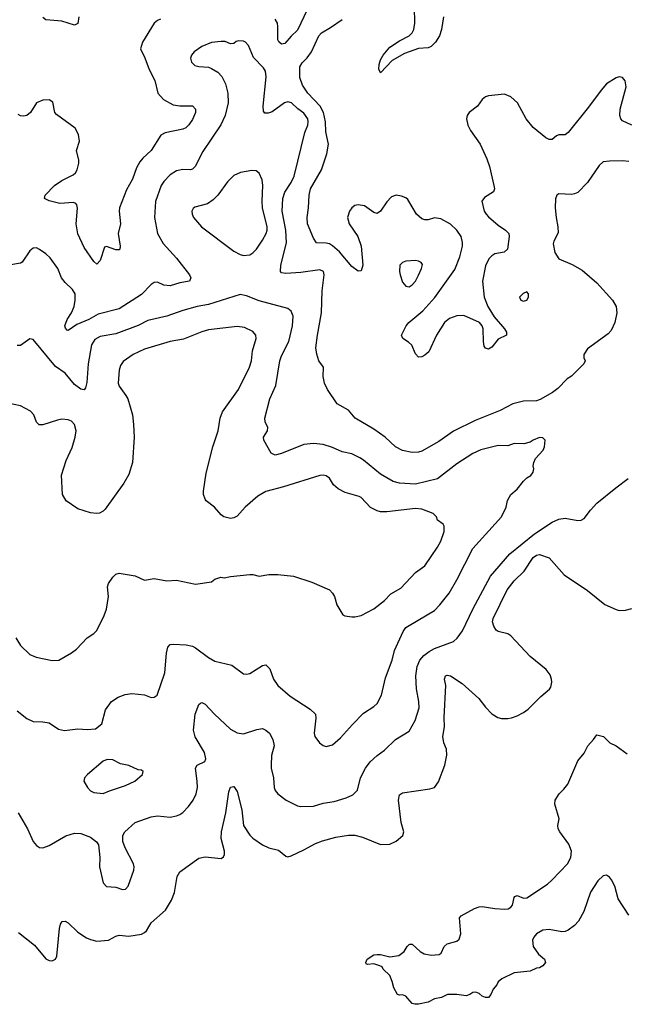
# Model space of a CAD drawing. Header units: inches. Extents: x 1771504 to 1971212, y 471788 to 643615.
# Tile 79 of 256: x 1852185 to 1855995, y 533067 to 539252. Entities that reach past the tile are written whole.
import ezdxf

# ---------------------------------------------------------------- set-up
doc = ezdxf.new("R2010")
doc.units = ezdxf.units.IN
doc.header["$MEASUREMENT"] = 0
doc.layers.add('B8553', color=7, linetype='Continuous')

msp = doc.modelspace()

# ---------------------------------------------------------------- linework, layer by layer
at = {"layer": 'B8553', "color": 5}
for points, elevation in [([(1853990, 539314), (1853930, 539186.6), (1853890, 539149.6), (1853850, 539102.4), (1853830, 539097.4), (1853812.5, 539112.5), (1853805.4, 539125.4), (1853807.1, 539210), (1853803.5, 539230), (1853790, 539255.1)], 420), ([(1854846, 539270), (1854834.3, 539190), (1854820.9, 539150), (1854796.5, 539110), (1854770, 539083.1), (1854750, 539075.8), (1854690, 539072), (1854600.7, 539039.3), (1854523.8, 538996.2), (1854450, 538919), (1854441.3, 538941.3), (1854442, 538970), (1854450, 539000.7), (1854468.3, 539030), (1854510, 539079.6), (1854570, 539118.6), (1854630, 539150.2), (1854650.5, 539169.5), (1854661.3, 539190), (1854666.7, 539230), (1854665.2, 539330)], 380), ([(1853070, 539256.2), (1853050, 539247), (1853030, 539229.4), (1852957.3, 539110), (1852944, 539070), (1852971.7, 539011.7), (1852999, 538939), (1853034.3, 538870), (1853052.2, 538790), (1853088.4, 538750), (1853150, 538718), (1853190, 538711.3), (1853271.4, 538711.4), (1853290, 538690.8), (1853288.9, 538670), (1853270, 538624.7), (1853248, 538592), (1853227.8, 538572.2), (1853210, 538563.5), (1853098.5, 538541.5), (1853072.5, 538527.5), (1853010.3, 538430), (1852958, 538382), (1852940.2, 538359.8), (1852919.1, 538320.9), (1852893.4, 538250), (1852856.8, 538183.2), (1852812.4, 538070), (1852810.4, 538050), (1852817.4, 537970), (1852804.2, 537910), (1852816.9, 537830), (1852814.9, 537810), (1852810, 537806), (1852790, 537806), (1852730, 537827.6), (1852717.5, 537822.5), (1852690, 537739.3), (1852670, 537717), (1852650, 537734), (1852590, 537820.5), (1852550, 537907), (1852540.2, 537970), (1852547.9, 538067.9), (1852545.1, 538090), (1852538.2, 538098.2), (1852523.7, 538103.7), (1852438, 538098), (1852370, 538114.5), (1852342, 538130), (1852345.7, 538150), (1852404.4, 538210), (1852450, 538241.5), (1852521.6, 538278.4), (1852535.6, 538290), (1852546.2, 538310), (1852556.8, 538350), (1852556.4, 538370), (1852541.6, 538430), (1852560.7, 538490), (1852554.5, 538530), (1852532.7, 538570), (1852416.2, 538656.2), (1852405.2, 538670), (1852393.3, 538733.3), (1852370, 538749.2), (1852330, 538746), (1852290.5, 538729.5), (1852252.7, 538670), (1852230.2, 538649.8), (1852210, 538645.4), (1852190, 538648.3), (1852175.8, 538655.8)], 420), ([(1852556.9, 539270), (1852550, 539229), (1852530, 539218), (1852450, 539243.1), (1852350, 539251.6), (1852330, 539265.6)], 380), ([(1856030, 538589.8), (1855970, 538616.2), (1855960.5, 538630), (1855954.7, 538650), (1855956.1, 538690), (1855993, 538830), (1855987.2, 538867.2), (1855970, 538889.2), (1855950, 538892.3), (1855930, 538886.6), (1855870, 538849.5), (1855835.8, 538810), (1855758.2, 538701.8), (1855630, 538543.6), (1855610, 538529.6), (1855570.4, 538529.6), (1855556.4, 538523.6), (1855530, 538499.3), (1855510, 538500.5), (1855490, 538511.1), (1855410, 538575), (1855365.7, 538630), (1855311.1, 538730), (1855270, 538768), (1855230, 538783.6), (1855130, 538774.3), (1855110, 538767.8), (1855090, 538751.6), (1855061.1, 538710), (1855007.6, 538670), (1854994.4, 538650), (1854991, 538630), (1854999.8, 538590), (1855015.4, 538555.4), (1855076.3, 538470), (1855117.8, 538377.8), (1855136, 538330), (1855163.1, 538210), (1855166.7, 538190), (1855160.7, 538170), (1855103.8, 538136.2), (1855088.1, 538111.9), (1855101.6, 538050), (1855113.6, 538030), (1855130, 538014.4), (1855190, 537960.8), (1855236.4, 537930), (1855256.5, 537910), (1855258.5, 537890), (1855247.9, 537810), (1855228.5, 537791.5), (1855170, 537781.6), (1855150, 537769.1), (1855132.2, 537750), (1855110, 537706), (1855091.4, 537610), (1855102.6, 537510), (1855125, 537450), (1855165.8, 537385.8), (1855230.3, 537310), (1855242.4, 537290), (1855242.8, 537270), (1855190, 537246), (1855150, 537195.3), (1855130, 537182), (1855110, 537188.7), (1855102.5, 537202.5), (1855097, 537230), (1855095.6, 537310), (1855089.4, 537330), (1855071.8, 537350), (1854973.4, 537393.4), (1854930, 537391.1), (1854884.8, 537375.2), (1854852.2, 537350), (1854801.7, 537270), (1854753.8, 537166.2), (1854730, 537145.1), (1854710, 537135.1), (1854690, 537132.7), (1854670, 537153.2), (1854647, 537207), (1854627.2, 537227.2), (1854592.3, 537250), (1854582, 537270), (1854612.6, 537330), (1854628.3, 537350), (1854716.1, 537423.9), (1854792.3, 537507.7), (1854917.3, 537682.7), (1854950, 537763.1), (1854965.8, 537830), (1854966.4, 537853.6), (1854957.6, 537890), (1854930.8, 537930.8), (1854890, 537967.5), (1854830, 538002), (1854790, 538007.6), (1854750, 537994.5), (1854730, 537994.2), (1854710, 538001.4), (1854677.2, 538030), (1854623.5, 538123.5), (1854610, 538134), (1854583.3, 538143.3), (1854550, 538149.6), (1854520.5, 538139.5), (1854490, 538107.3), (1854450, 538049.3), (1854430, 538035.1), (1854410, 538040.7), (1854350, 538082), (1854310, 538089.7), (1854290, 538084.2), (1854270, 538069.6), (1854256, 538050), (1854243.6, 538010), (1854254, 537970), (1854308.9, 537890), (1854330.2, 537830), (1854340.4, 537710), (1854330, 537675.3), (1854310, 537673.2), (1854270, 537700.9), (1854193.9, 537793.9), (1854150, 537831.3), (1854130, 537844), (1854110, 537848.5), (1854050, 537851.5), (1854030, 537879.5), (1853993.5, 537970), (1853989.8, 538010), (1853998.7, 538070), (1854002.9, 538150), (1854010.7, 538190), (1854079.8, 538310), (1854113.2, 538410), (1854123.7, 538470), (1854107.1, 538547.1), (1854105.7, 538610), (1854093, 538670), (1854071.2, 538710), (1853994.3, 538790), (1853960.9, 538840.9), (1853944.3, 538890), (1853944.5, 538955.5), (1853958.2, 538981.8), (1853990, 539012.6), (1854016.8, 539050), (1854064.3, 539150), (1854080.2, 539170), (1854137.3, 539202.7), (1854210, 539252.9)], 420), ([(1856010, 538362), (1855970, 538366.3), (1855890, 538364.2), (1855850, 538358.4), (1855823.4, 538336.6), (1855750, 538229.5), (1855690, 538167), (1855670, 538157.6), (1855650, 538155.1), (1855570, 538159.3), (1855558.8, 538150), (1855550, 538126), (1855548, 538070), (1855553.4, 538010), (1855565.5, 537950), (1855566.8, 537913.2), (1855539.8, 537860.2), (1855536, 537844), (1855545.5, 537790), (1855570, 537750.6), (1855654.5, 537714.5), (1855718.2, 537678.2), (1855810, 537599.3), (1855907.7, 537490), (1855930.5, 537450), (1855934.8, 537410), (1855922.4, 537350), (1855899.5, 537300.5), (1855880.5, 537279.5), (1855750, 537184), (1855728.2, 537150), (1855728.3, 537128.3), (1855736, 537110), (1855727.7, 537090), (1855650, 537013.2), (1855623.9, 536996.1), (1855564.4, 536935.6), (1855530.2, 536909.8), (1855453.5, 536866.5), (1855430, 536858), (1855350, 536855.1), (1855281.4, 536838.6), (1855203.4, 536796.6), (1855045.8, 536734.2), (1854910, 536667.8), (1854817.5, 536602.5), (1854710, 536540.9), (1854690, 536535), (1854650, 536532.9), (1854590, 536545.3), (1854544.2, 536570), (1854479.7, 536630), (1854410, 536680.9), (1854292.3, 536750), (1854250, 536800.5), (1854179.7, 536839.7), (1854118.4, 536930), (1854098.4, 536970), (1854092, 537010), (1854094, 537070), (1854063.7, 537110), (1854051.3, 537151.3), (1854045.7, 537190), (1854054.4, 537270), (1854079.9, 537410), (1854085.2, 537550), (1854097.2, 537650), (1854092.2, 537670), (1854070, 537681.7), (1853950, 537664), (1853857.2, 537657.2), (1853830, 537661.6), (1853823.5, 537670), (1853825.3, 537710), (1853861.7, 537850), (1853855.8, 537930), (1853832.7, 538050), (1853836.7, 538130), (1853850.3, 538169.7), (1853890, 538230.2), (1853908.6, 538270), (1853976.5, 538543.5), (1853994.8, 538590), (1853997.7, 538610), (1853994, 538630), (1853970, 538665.3), (1853932.1, 538692.1), (1853892.6, 538730), (1853870, 538736.2), (1853848.4, 538730), (1853770, 538673), (1853745.1, 538665.1), (1853724.9, 538664.9), (1853716.6, 538676.6), (1853715.1, 538710), (1853732.8, 538892.8), (1853728.2, 538928.2), (1853716.8, 538950), (1853654.4, 539014.4), (1853621.3, 539090), (1853603.7, 539110), (1853590, 539116.4), (1853560.3, 539119.7), (1853543.9, 539116.1), (1853530, 539102), (1853510, 539101.2), (1853475.8, 539115.8), (1853450, 539115.6), (1853390, 539108.3), (1853330, 539083.5), (1853280.5, 539050), (1853263.8, 539030), (1853257.1, 539010), (1853264.6, 538984.6), (1853285.3, 538965.3), (1853310, 538958.7), (1853370, 538953.1), (1853390, 538946.3), (1853430, 538922.6), (1853454.3, 538894.3), (1853477.8, 538850), (1853491.4, 538790), (1853493.6, 538730), (1853476.5, 538650), (1853447.4, 538592.6), (1853336.3, 538423.7), (1853286.4, 538330), (1853270, 538313.6), (1853258, 538310), (1853210, 538310.9), (1853170, 538302.2), (1853130, 538277.6), (1853090, 538236), (1853073, 538210), (1853038.2, 538110), (1853031.6, 538010), (1853051.4, 537910), (1853086.2, 537846.2), (1853170, 537754), (1853250.6, 537650), (1853260.7, 537630), (1853251, 537610), (1853190, 537599.1), (1853130, 537580.4), (1853090, 537584.7), (1853050, 537602.6), (1853030, 537601.7), (1853010, 537589.7), (1852950, 537526.2), (1852810, 537436.5), (1852677.9, 537402.1), (1852619.5, 537370), (1852543.3, 537336.7), (1852490, 537299.5), (1852483, 537303), (1852473.6, 537313.6), (1852469.7, 537330), (1852484.4, 537370), (1852509.9, 537410.1), (1852526.6, 537450), (1852534.5, 537490), (1852532.9, 537530), (1852517.8, 537557.8), (1852470, 537602), (1852448.5, 537630), (1852424.2, 537690), (1852376.3, 537756.3), (1852350, 537782.4), (1852310, 537809.6), (1852290, 537818.4), (1852270, 537817), (1852250, 537799.3), (1852201, 537730), (1852190, 537723.7), (1852130, 537712.3)], 440), ([(1852170.2, 534910.2), (1852230, 534862), (1852270, 534844), (1852330, 534842.8), (1852370, 534834.8), (1852430, 534794.8), (1852467.5, 534787.5), (1852550, 534797.3), (1852610, 534794), (1852662, 534798), (1852702, 534830), (1852723.2, 534916.8), (1852762, 534970), (1852802.9, 534997.1), (1852847.2, 535012.8), (1852890, 535019.1), (1852970, 535010.5), (1853010, 534995.5), (1853030, 534996.3), (1853049.2, 535010), (1853096.4, 535150), (1853106.3, 535273.7), (1853114.7, 535310), (1853130, 535326.7), (1853149.7, 535330.3), (1853230, 535325.5), (1853270, 535316.1), (1853290, 535306.5), (1853370, 535245.7), (1853410, 535222), (1853517.2, 535197.2), (1853590, 535143), (1853610, 535140.5), (1853630, 535145.5), (1853710, 535195.5), (1853730, 535199.1), (1853735.8, 535195.8), (1853755.4, 535175.4), (1853778.9, 535110), (1853806.7, 535070), (1853884, 535004), (1854010, 534920.4), (1854042, 534890), (1854045.2, 534865.2), (1854034, 534770), (1854038, 534750), (1854067.7, 534710), (1854090, 534693), (1854110, 534686.4), (1854150, 534698.3), (1854199.1, 534740.9), (1854274.2, 534825.8), (1854344.5, 534895.5), (1854410, 534938.7), (1854430, 534957.1), (1854457.6, 535010), (1854482.5, 535117.5), (1854524.2, 535230), (1854539.3, 535290), (1854593.1, 535410), (1854610, 535433.4), (1854630, 535447.1), (1854790, 535541.7), (1854824.2, 535575.8), (1854882.2, 535650), (1854930, 535732.7), (1855029.9, 535930.1), (1855211.6, 536130), (1855240.9, 536190), (1855247.5, 536232.5), (1855269.7, 536270.3), (1855310, 536304), (1855350, 536354), (1855370, 536374.8), (1855395.3, 536390), (1855408.7, 536410), (1855414, 536430), (1855409, 536449), (1855413.2, 536470), (1855424.8, 536495.2), (1855472.1, 536547.9), (1855481.2, 536570), (1855485.2, 536610), (1855470, 536625.2), (1855450, 536627), (1855410, 536611.5), (1855390, 536598.4), (1855352.1, 536587.9), (1855290, 536591.1), (1855250, 536575.6), (1855190, 536577.8), (1855080.7, 536550), (1855030, 536527.1), (1854930, 536462.2), (1854810, 536368.6), (1854670, 536334), (1854570, 536340.8), (1854530, 536352.1), (1854450, 536397.7), (1854345.3, 536485.3), (1854320.5, 536500.5), (1854270, 536525.1), (1854210, 536537.1), (1854150, 536566), (1854090, 536584.6), (1854030, 536589.8), (1853970, 536583.5), (1853830, 536526.6), (1853790, 536516.2), (1853763.7, 536530), (1853719.3, 536610), (1853716, 536630), (1853741.2, 536670), (1853742.7, 536690), (1853726.9, 536726.9), (1853725.1, 536750), (1853756.1, 536870), (1853793.6, 536953.6), (1853818.8, 537110), (1853830, 537141.6), (1853875.2, 537230), (1853899.3, 537330), (1853903.5, 537390), (1853890, 537422), (1853870, 537438.3), (1853690, 537486.3), (1853610, 537518.2), (1853570, 537526.4), (1853370, 537462.5), (1853300.7, 537450), (1853210, 537425.4), (1853110, 537389.2), (1852990, 537362.9), (1852929, 537331), (1852790, 537278), (1852690, 537261.6), (1852657.1, 537242.9), (1852636.5, 537210), (1852616.3, 537090), (1852607.3, 536972.7), (1852599.3, 536940.7), (1852590, 536926.6), (1852570, 536931.5), (1852530, 536961.5), (1852470, 537031.1), (1852410, 537073.3), (1852270, 537243.7), (1852250, 537246.6), (1852190, 537206), (1852170, 537206)], 460), ([(1852161.1, 535370), (1852190, 535320.4), (1852250, 535264.9), (1852288.3, 535248.3), (1852390, 535227.8), (1852430.7, 535229.3), (1852510, 535274.9), (1852541.1, 535298.9), (1852610, 535369), (1852650, 535396), (1852670, 535416.4), (1852716.4, 535510), (1852729.8, 535550), (1852742, 535630), (1852737.2, 535690), (1852742, 535710), (1852770, 535751.3), (1852788.7, 535770), (1852810, 535776), (1852910, 535758.8), (1852970, 535730.8), (1853030, 535742.8), (1853110, 535727.7), (1853170.6, 535730.6), (1853290, 535707.3), (1853390, 535720.7), (1853410, 535738.8), (1853449.4, 535750.6), (1853470, 535747.3), (1853510, 535755.5), (1853630, 535766.4), (1853650, 535766.4), (1853690, 535757), (1853750, 535767), (1853807.3, 535767.3), (1853903.9, 535756.1), (1854019.4, 535719.4), (1854130.6, 535670), (1854150.5, 535650), (1854162, 535630), (1854176.8, 535576.8), (1854214.8, 535514.8), (1854227.3, 535507.3), (1854270, 535502), (1854290, 535501.6), (1854330, 535510.6), (1854410, 535552), (1854477.1, 535602.9), (1854514.9, 535645.1), (1854578.3, 535681.7), (1854670, 535780.5), (1854730, 535820.7), (1854810, 535939.3), (1854830, 535977.3), (1854850, 536038), (1854851.3, 536071.3), (1854843.7, 536083.7), (1854810, 536109), (1854803.7, 536130), (1854781.2, 536150), (1854710, 536177.6), (1854670, 536182), (1854490, 536160.2), (1854450, 536160.8), (1854430, 536166.7), (1854389, 536189), (1854330.4, 536250.4), (1854318.1, 536258.1), (1854230, 536281.8), (1854184.6, 536304.6), (1854156.4, 536330), (1854130, 536371.3), (1854110, 536386.6), (1854090, 536391), (1854069.6, 536389.6), (1853842.1, 536317.9), (1853730, 536288.9), (1853681.4, 536258.6), (1853600.3, 536190), (1853550, 536134.5), (1853530, 536123), (1853510, 536119.7), (1853467, 536130), (1853450, 536142.4), (1853408.3, 536190), (1853356.3, 536230), (1853350, 536239.5), (1853340.4, 536270), (1853340.4, 536290), (1853355.7, 536404.3), (1853397.6, 536570), (1853430.8, 536669.2), (1853443.5, 536750), (1853459.1, 536790), (1853559.2, 536930), (1853628.7, 537070), (1853641.8, 537110), (1853646.9, 537173.1), (1853671, 537250), (1853668.2, 537270), (1853650, 537292.8), (1853597.7, 537317.7), (1853550, 537324.8), (1853370, 537304), (1853330, 537292.5), (1853213.7, 537246.3), (1853130.1, 537229.9), (1852970, 537182.2), (1852898.4, 537150), (1852834.7, 537105.3), (1852819.1, 537080.9), (1852809, 537050), (1852804, 536970), (1852810.3, 536950), (1852852.6, 536892.6), (1852864, 536870), (1852892.8, 536770), (1852900.9, 536710), (1852904.7, 536630), (1852894, 536470), (1852870, 536396), (1852838.3, 536341.7), (1852722.3, 536177.7), (1852710, 536164.5), (1852687.5, 536152.5), (1852670, 536149.7), (1852630, 536155.3), (1852550, 536180.7), (1852477.3, 536230), (1852453.6, 536270), (1852448.2, 536391.8), (1852477.5, 536482.5), (1852514.6, 536565.4), (1852534, 536630), (1852539.2, 536670), (1852529.6, 536710), (1852510, 536729.6), (1852490, 536738.9), (1852450, 536742), (1852422.5, 536737.5), (1852330, 536706.3), (1852308.2, 536708.2), (1852290, 536724), (1852274, 536770), (1852253.6, 536793.6), (1852190, 536827.2), (1852110, 536843)], 480), ([(1852175.8, 534270), (1852234.9, 534170), (1852270, 534090.7), (1852290, 534064.9), (1852310, 534053.4), (1852330, 534050.6), (1852370, 534065.5), (1852474.9, 534125.1), (1852530, 534141.8), (1852570, 534140.3), (1852630, 534117.6), (1852667.9, 534087.9), (1852680.3, 534070), (1852687.7, 533990), (1852685.8, 533930), (1852710.4, 533830), (1852730, 533808.5), (1852790, 533803.7), (1852830, 533788), (1852850, 533790.7), (1852866.6, 533810), (1852901.6, 533910), (1852904.2, 533930), (1852900.5, 533950), (1852847.4, 534050), (1852832.2, 534090), (1852832.4, 534127.6), (1852845.6, 534150), (1852910, 534208.5), (1853010, 534245.3), (1853050.3, 534250.3), (1853130, 534243.7), (1853170, 534250.3), (1853190, 534259.5), (1853210, 534272.2), (1853246.3, 534310), (1853274.7, 534350), (1853294.3, 534390), (1853301.7, 534430), (1853300.4, 534470), (1853288.3, 534551.7), (1853299.3, 534570), (1853347.2, 534592.8), (1853354.2, 534610), (1853346.2, 534650), (1853287, 534747), (1853276.5, 534790), (1853286.2, 534890), (1853310, 534951), (1853320.1, 534959.9), (1853330, 534963.8), (1853350, 534952.2), (1853409.4, 534889.4), (1853510, 534795.3), (1853550, 534771.8), (1853590, 534767.4), (1853674.6, 534794.6), (1853710, 534799.5), (1853730, 534790.4), (1853754.9, 534770), (1853775.8, 534730), (1853783.7, 534690), (1853767.6, 534630), (1853763.6, 534570), (1853763.6, 534550), (1853778.9, 534490), (1853782.6, 534430), (1853788.7, 534410), (1853806, 534390), (1853859.1, 534350), (1853930, 534314.9), (1853950, 534310.3), (1854030, 534312), (1854090, 534330.3), (1854159.1, 534340.9), (1854236.3, 534363.7), (1854277.2, 534382.8), (1854307, 534413), (1854325.7, 534490), (1854356.8, 534550), (1854386.2, 534590), (1854429.9, 534630.1), (1854475.9, 534664.1), (1854544.5, 534730), (1854630, 534783.8), (1854669.1, 534850.9), (1854694.6, 534930), (1854691.9, 534970), (1854676.1, 535050), (1854673.3, 535130), (1854682.3, 535190), (1854698.8, 535230), (1854722.1, 535257.9), (1854756.3, 535283.7), (1854790, 535302.2), (1854910, 535347.4), (1854932.5, 535367.5), (1854966.4, 535413.6), (1855030.7, 535550), (1855142.7, 535757.3), (1855263.2, 535896.8), (1855417.1, 536022.9), (1855530, 536096.9), (1855570, 536115.6), (1855610, 536121.5), (1855690, 536105.7), (1855711.2, 536108.8), (1855730, 536119.3), (1855769.1, 536170.9), (1855810, 536214.3), (1855927.8, 536312.2), (1856005.7, 536370)], 440), ([(1852177.8, 533517.8), (1852278.4, 533438.4), (1852350, 533352.2), (1852370, 533341.7), (1852390, 533341.1), (1852409.3, 533350), (1852419.1, 533370), (1852435.8, 533544.2), (1852440.7, 533570), (1852452.3, 533587.7), (1852470, 533590.5), (1852490, 533579.1), (1852550, 533520.5), (1852605.9, 533485.9), (1852630, 533473.7), (1852670, 533464.2), (1852744, 533470), (1852790, 533495.3), (1852810, 533500.9), (1852870, 533495.6), (1852950, 533507.2), (1852970, 533517.8), (1852981.5, 533530), (1853010, 533579.5), (1853100.7, 533659.3), (1853138.4, 533721.6), (1853158.2, 533770), (1853173.7, 533870), (1853190, 533900.4), (1853310, 533985.7), (1853350, 533994.4), (1853450, 533983.7), (1853465.3, 533994.7), (1853471.6, 534008.4), (1853472.4, 534030), (1853450.7, 534110), (1853451.8, 534150), (1853479.4, 534270), (1853498.9, 534401.1), (1853510, 534430.8), (1853530, 534436), (1853550, 534404.9), (1853580.6, 534290), (1853591.2, 534191.2), (1853630, 534130.4), (1853650, 534110.4), (1853710, 534068.4), (1853750, 534050.3), (1853810, 534036.4), (1853857.3, 533997.3), (1853870, 533994), (1853890, 534001.1), (1853970, 534037.4), (1854042.5, 534077.5), (1854086.2, 534093.8), (1854170, 534117.1), (1854250, 534130.2), (1854290.2, 534130.2), (1854338, 534118), (1854450, 534070.3), (1854510, 534073.4), (1854550, 534092.2), (1854592.3, 534127.7), (1854597.6, 534150), (1854580.7, 534210), (1854563.8, 534350), (1854570, 534384), (1854590, 534396.5), (1854760.1, 534419.9), (1854789.7, 534430.3), (1854814.5, 534465.5), (1854854.2, 534570), (1854867.9, 534632.1), (1854864.6, 534670), (1854849.1, 534710), (1854843.2, 534750), (1854852.7, 534810), (1854849.9, 534870), (1854860.6, 535070), (1854853.7, 535110), (1854858.4, 535130), (1854870, 535135), (1854890, 535131.1), (1854963.2, 535083.2), (1855067.7, 534987.7), (1855110, 534933.7), (1855150, 534892.4), (1855187.3, 534870), (1855210, 534863.1), (1855250, 534861.7), (1855273.2, 534866.8), (1855310, 534878.9), (1855350, 534900.9), (1855378.2, 534921.8), (1855458.7, 535001.3), (1855512.6, 535047.4), (1855520.3, 535059.7), (1855527.7, 535090), (1855525.8, 535110), (1855516.4, 535136.4), (1855492.2, 535170), (1855391.8, 535251.8), (1855270, 535381.5), (1855250, 535393.8), (1855190, 535408.9), (1855177.3, 535417.3), (1855162, 535442), (1855155.2, 535470), (1855158.3, 535490), (1855246.6, 535670), (1855290, 535726.7), (1855352.7, 535787.3), (1855410, 535874.8), (1855430, 535889.6), (1855450, 535892.8), (1855511, 535871), (1855605.1, 535765.1), (1855750, 535666), (1855858.9, 535578.9), (1855930, 535546.5), (1855950, 535541.7), (1855990, 535543.1), (1856030, 535553.4)], 420), ([(1856010, 533627.8), (1855942.6, 533730), (1855921.5, 533810), (1855902.6, 533850), (1855890, 533866), (1855870, 533878), (1855850, 533875.1), (1855816.7, 533843.3), (1855768.8, 533771.2), (1855726.9, 533650), (1855694.7, 533590), (1855670, 533562.7), (1855630, 533534.2), (1855610, 533525.3), (1855590, 533523.1), (1855510, 533537.3), (1855470, 533532.4), (1855430.3, 533510), (1855412.9, 533490), (1855405, 533470), (1855410.3, 533430), (1855443.4, 533383.4), (1855480.7, 533350), (1855486.8, 533330), (1855470, 533309.3), (1855450, 533297.2), (1855430, 533295.3), (1855390, 533275.3), (1855290, 533265.2), (1855212.8, 533227.2), (1855190.6, 533209.4), (1855181, 533190), (1855158, 533162), (1855144.7, 533130), (1855130, 533109.2), (1855110, 533109.3), (1855090, 533118), (1855070, 533135.1), (1855050, 533144.5), (1855030, 533142), (1855011.8, 533128.2), (1854990, 533121.6), (1854930.4, 533129.6), (1854870.9, 533129.1), (1854834, 533110), (1854790, 533102), (1854750, 533081.2), (1854690, 533067.6), (1854667.5, 533067.5), (1854650, 533073.2), (1854610, 533118), (1854590, 533128), (1854570, 533124), (1854558, 533130), (1854534, 533170), (1854525.2, 533210), (1854509.1, 533249.1), (1854467.3, 533287.3), (1854462, 533302), (1854446, 533310), (1854410, 533322), (1854370, 533318), (1854362, 533322), (1854358, 533330), (1854368, 533350), (1854410, 533378), (1854430, 533381), (1854450, 533381), (1854510, 533364.7), (1854565.4, 533374.6), (1854600.1, 533399.9), (1854618, 533430), (1854630, 533444), (1854635.5, 533444.5), (1854650, 533444.9), (1854699.9, 533399.9), (1854725.3, 533385.3), (1854770, 533375.6), (1854818.7, 533381.3), (1854831, 533389), (1854851.6, 533430), (1854870, 533446.7), (1854930, 533464.2), (1854944.1, 533475.9), (1854954.7, 533510), (1854946.3, 533610), (1854957.1, 533622.9), (1855042, 533670), (1855070, 533680.3), (1855090, 533681.7), (1855168.8, 533668.8), (1855230, 533664.6), (1855252.9, 533667.1), (1855270, 533677.1), (1855279.7, 533690), (1855290, 533738), (1855295.1, 533744.9), (1855310, 533750.5), (1855350, 533734.6), (1855370, 533735.6), (1855498.8, 533821.2), (1855530, 533849.1), (1855626.2, 533950), (1855645.3, 533990), (1855649.8, 534030), (1855632.7, 534072.7), (1855576.3, 534150), (1855567.6, 534170), (1855565.1, 534190), (1855572.5, 534232.5), (1855545.6, 534325.6), (1855547.3, 534350), (1855572, 534390), (1855602, 534418), (1855627.3, 534450), (1855690, 534596), (1855730, 534644.7), (1855752.7, 534690), (1855789.3, 534730), (1855810, 534761), (1855850.6, 534750.6), (1855890.8, 534710), (1855930.6, 534690), (1856000.8, 534640.8)], 380)]:
    msp.add_lwpolyline(points, dxfattribs=dict(at, elevation=elevation))
for points, elevation in [([(1853644, 538304), (1853572.5, 538292.5), (1853530, 538274), (1853490, 538234.5), (1853429.3, 538150.7), (1853400.4, 538119.6), (1853363.9, 538096.1), (1853286.1, 538073.9), (1853274.2, 538065.8), (1853266, 538050), (1853268, 538030), (1853277.1, 538010), (1853326.4, 537950), (1853530, 537798.4), (1853570, 537776.4), (1853590, 537770.4), (1853630, 537775.8), (1853650, 537788.5), (1853672.8, 537810), (1853710, 537866.4), (1853732.8, 537910), (1853739.3, 537930), (1853739.3, 537950), (1853710.7, 538070), (1853707.2, 538112.8), (1853711.1, 538210), (1853707.3, 538247.3), (1853690, 538288.7), (1853670, 538302)], 460), ([(1854670, 537739.5), (1854610, 537736.2), (1854590, 537726.6), (1854573.4, 537710), (1854570.4, 537670), (1854574, 537650), (1854590, 537602.8), (1854610, 537578), (1854630, 537574.9), (1854650, 537586.4), (1854670, 537610.6), (1854690, 537647.7), (1854709.5, 537690), (1854714, 537714), (1854706.6, 537726.6), (1854690, 537736)], 440), ([(1855370, 537542.7), (1855346.9, 537533.1), (1855324.9, 537510), (1855331.3, 537490), (1855350, 537483.8), (1855370, 537490.8), (1855380.7, 537510), (1855380.9, 537530)], 440), ([(1852735.1, 534604.9), (1852710, 534595.6), (1852610.4, 534510), (1852592.7, 534490), (1852587.2, 534470), (1852610.4, 534430), (1852630, 534408.9), (1852650, 534398), (1852710, 534391.6), (1852750, 534408.9), (1852850, 534442.6), (1852909.3, 534470), (1852956, 534510), (1852961.2, 534530), (1852950, 534538), (1852930, 534540.9), (1852870, 534567.8), (1852818.2, 534578.2), (1852770, 534603.5)], 460)]:
    msp.add_lwpolyline(points, close=True, dxfattribs=dict(at, elevation=elevation))

doc.saveas('drawing.dxf')
